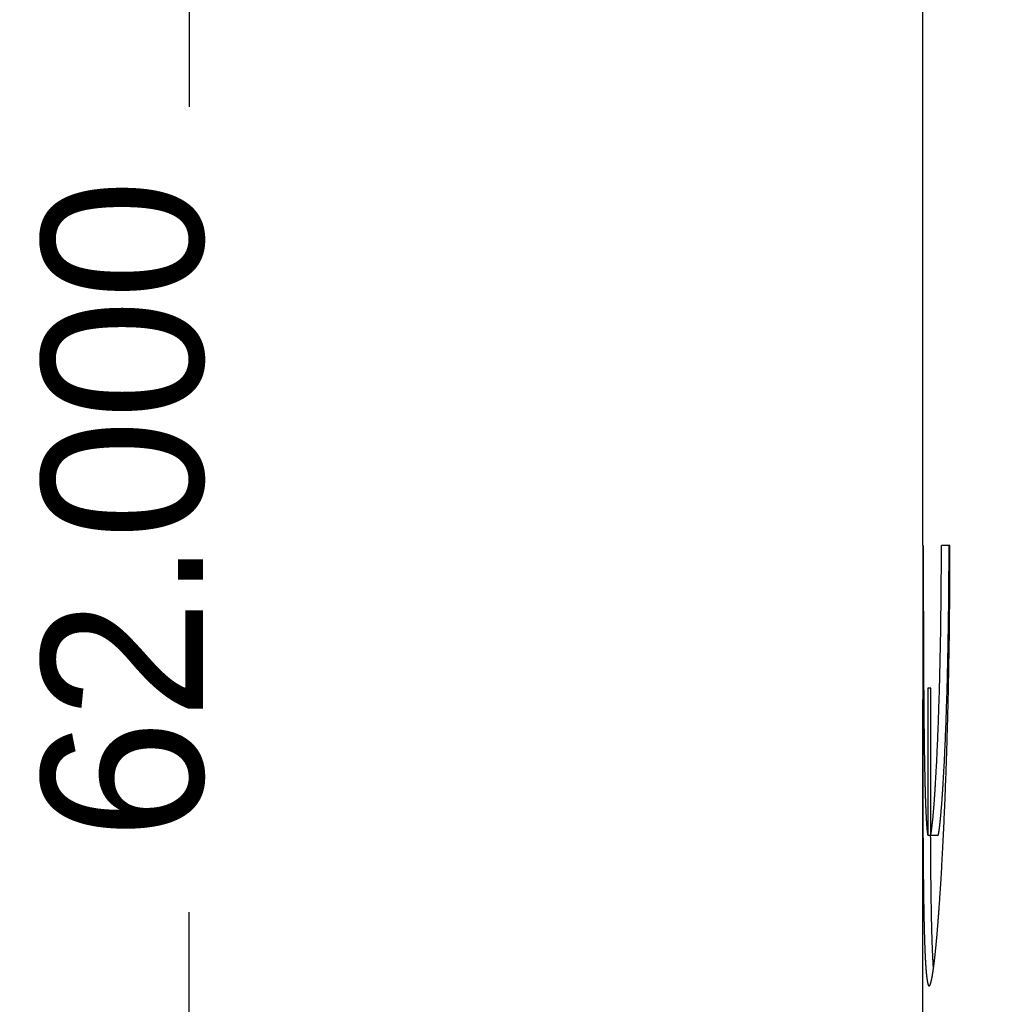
# Model space of a CAD drawing. Extents: x 0 to 841, y 0 to 594.
# Tile 29 of 129: x 93 to 106, y 493 to 506. Entities that reach past the tile are written whole.
import ezdxf

# ---------------------------------------------------------------- set-up
doc = ezdxf.new("R2010")
doc.units = 0
doc.header["$LTSCALE"] = 46.255
doc.header["$MEASUREMENT"] = 0
doc.header["$PDMODE"] = 3
doc.header["$PDSIZE"] = 0.3125
doc.layers.get('0').update_dxf_attribs({"linetype": 'CONTINUOUS'})
doc.layers.get('DEFPOINTS').update_dxf_attribs({"linetype": 'CONTINUOUS'})
doc.styles.get("Standard").update_dxf_attribs({"font": 'trium.ttf.shx'})
doc.dimstyles.new('DIMSTYLE_6', dxfattribs={"dimtxt": 2.2, "dimasz": 1, "dimexe": 0.18, "dimexo": 0.0625, "dimgap": 0.09, "dimtad": 1, "dimdec": 3, "dimzin": 0, "dimtxsty": 'STANDARD', "dimblk": '_ARROW_FILLED', "dimcen": 0.09, "dimazin": 3, "dimtp": 0.001, "dimtfac": 1, "dimtdec": 4, "dimtix": 1, "dimtmove": 0, "dimatfit": 3, "dimtolj": 1, "dimtzin": 0})

# ---------------------------------------------------------------- blocks, each defined once
blk = doc.blocks.new('_ARROW_FILLED')
at = {"linetype": 'BYBLOCK'}
blk.add_hatch(color=0, dxfattribs=at).paths.add_polyline_path([(0, 0), (-1, 0.25), (-1, -0.25)], flags=0)
at = {"color": 0, "linetype": 'BYBLOCK'}
blk.add_lwpolyline([(0, 0), (-1, 0.25), (-1, -0.25), (-1, -0.25)], close=True, dxfattribs=at)
blk = doc.blocks.new('*D23')
at = {"color": 0}
for p, q in [((119.264, 531.762), (94.996, 531.762)), ((95.176, 530.762), (95.176, 504.74)), ((95.176, 470.762), (95.176, 493.769)), ((119.264, 469.762), (94.996, 469.762))]:
    blk.add_line(p, q, dxfattribs=at)
at = {"layer": 'DEFPOINTS', "color": 0}
for p in [(119.326, 531.762), (95.176, 469.762), (119.326, 469.762)]:
    blk.add_point(p, dxfattribs=at)
at = {"color": 0}
for p, rotation in [((95.176, 531.762), 90), ((95.176, 469.762), 270)]:
    blk.add_blockref('_ARROW_FILLED', p, dxfattribs=dict(at, rotation=rotation))
at = {"color": 0, "insert": (94.282, 499.255), "char_height": 2.2, "attachment_point": 5, "rotation": 90}
blk.add_mtext('\\A1;62.000', dxfattribs=at)

msp = doc.modelspace()

# ---------------------------------------------------------------- linework, layer by layer
at = {"color": 7, "linetype": 'CONTINUOUS'}
for p, q in [((105.1762, 498.7624), (105.1762, 557.2624)), ((105.1834, 498.7624), (105.1762, 498.7624)), ((105.1766, 498.7624), (105.1762, 496.6664)), ((105.5472, 498.7624), (105.4305, 498.7624)), ((105.2436, 496.8184), (105.2436, 494.8184)), ((105.2848, 496.8184), (105.2436, 496.8184)), ((105.2848, 494.8184), (105.2848, 496.8184)), ((105.1762, 490.7624), (105.1762, 496.6672)), ((105.1896, 496.6755), (105.1896, 496.6665)), ((105.2436, 494.8184), (105.3847, 494.8184))]:
    msp.add_line(p, q, dxfattribs=at)
for points in [[(105.1834, 498.7624), (105.1834, 498.7159), (105.1834, 498.6695), (105.1834, 498.6232), (105.1834, 498.577), (105.1834, 498.5309), (105.1835, 498.4849), (105.1835, 498.4389), (105.1835, 498.3931), (105.1836, 498.3473), (105.1836, 498.3016), (105.1837, 498.256), (105.1837, 498.2105), (105.1838, 498.1651), (105.1838, 498.1197), (105.1839, 498.0744), (105.184, 498.0292), (105.1841, 497.9842), (105.1842, 497.9393), (105.1842, 497.8947), (105.1843, 497.8504), (105.1844, 497.8064), (105.1845, 497.7629), (105.1847, 497.7198), (105.1848, 497.6773), (105.1849, 497.6353), (105.185, 497.594), (105.1851, 497.5534), (105.1852, 497.5135), (105.1854, 497.4744), (105.1855, 497.4362), (105.1856, 497.3989), (105.1858, 497.3625), (105.1859, 497.327), (105.186, 497.2922), (105.1862, 497.2583), (105.1863, 497.2252), (105.1865, 497.1928), (105.1866, 497.1611), (105.1868, 497.13), (105.1869, 497.0997), (105.1871, 497.0699), (105.1872, 497.0408), (105.1874, 497.0122), (105.1876, 496.9842), (105.1877, 496.9566), (105.1879, 496.9296), (105.188, 496.9032), (105.1882, 496.8775), (105.1884, 496.8526), (105.1885, 496.8288), (105.1887, 496.8062), (105.1888, 496.7848), (105.1889, 496.7648), (105.1891, 496.7464), (105.1892, 496.7296), (105.1893, 496.7146), (105.1894, 496.7016), (105.1895, 496.6907), (105.1895, 496.6819), (105.1896, 496.6755)], [(105.263, 492.7624), (105.2633, 492.7624), (105.2636, 492.7625), (105.2639, 492.7625), (105.2642, 492.7626), (105.2645, 492.7626), (105.2648, 492.7627), (105.2651, 492.7628), (105.2654, 492.7629), (105.2656, 492.763), (105.2659, 492.7632), (105.2662, 492.7633), (105.2664, 492.7634), (105.2667, 492.7636), (105.2669, 492.7637), (105.2671, 492.7639), (105.2673, 492.7641), (105.2676, 492.7642), (105.2678, 492.7644), (105.268, 492.7646), (105.2682, 492.7648), (105.2684, 492.765), (105.2686, 492.7651), (105.2688, 492.7653), (105.269, 492.7655), (105.2692, 492.7658), (105.2694, 492.766), (105.2696, 492.7662), (105.2698, 492.7664), (105.27, 492.7667), (105.2703, 492.7669), (105.2705, 492.7672), (105.2707, 492.7675), (105.2709, 492.7677), (105.2711, 492.768), (105.2713, 492.7683), (105.2716, 492.7686), (105.2718, 492.7689), (105.272, 492.7693), (105.2723, 492.7696), (105.2725, 492.77), (105.2727, 492.7703), (105.273, 492.7707), (105.2732, 492.7711), (105.2735, 492.7715), (105.2737, 492.7719), (105.274, 492.7724), (105.2743, 492.7728), (105.2745, 492.7733), (105.2748, 492.7738), (105.275, 492.7743), (105.2753, 492.7748), (105.2756, 492.7754), (105.2759, 492.7759), (105.2762, 492.7765), (105.2764, 492.7771), (105.2767, 492.7777), (105.277, 492.7784), (105.2773, 492.779), (105.2776, 492.7797), (105.2779, 492.7804), (105.2782, 492.7811), (105.2785, 492.7818), (105.2788, 492.7826), (105.2791, 492.7833), (105.2794, 492.7841), (105.2798, 492.7849), (105.2801, 492.7858), (105.2804, 492.7866), (105.2807, 492.7875), (105.281, 492.7883), (105.2814, 492.7892), (105.2817, 492.7901), (105.282, 492.7911), (105.2823, 492.792), (105.2827, 492.793), (105.283, 492.7939), (105.2833, 492.7949), (105.2836, 492.7959), (105.284, 492.797), (105.2843, 492.798), (105.2846, 492.7991), (105.285, 492.8001), (105.2853, 492.8012), (105.2856, 492.8023), (105.286, 492.8034), (105.2863, 492.8046), (105.2866, 492.8057), (105.287, 492.8069), (105.2873, 492.8081), (105.2876, 492.8092), (105.288, 492.8105), (105.2883, 492.8117), (105.2886, 492.8129), (105.289, 492.8142), (105.2893, 492.8155), (105.2896, 492.8168), (105.29, 492.8181), (105.2903, 492.8194), (105.2907, 492.8207), (105.291, 492.8221), (105.2913, 492.8234), (105.2917, 492.8248), (105.292, 492.8262), (105.2924, 492.8277), (105.2927, 492.8291), (105.2931, 492.8305), (105.2934, 492.832), (105.2937, 492.8335), (105.2941, 492.835), (105.2944, 492.8365), (105.2948, 492.838), (105.2951, 492.8396), (105.2955, 492.8411), (105.2958, 492.8427), (105.2962, 492.8443), (105.2965, 492.8459), (105.2969, 492.8475), (105.2972, 492.8492), (105.2976, 492.8508), (105.2979, 492.8525), (105.2983, 492.8542), (105.2986, 492.8559), (105.299, 492.8576), (105.2993, 492.8593), (105.2997, 492.8611), (105.3, 492.8628), (105.3004, 492.8646), (105.3007, 492.8664), (105.3011, 492.8682), (105.3014, 492.8701), (105.3018, 492.8719), (105.3022, 492.8738), (105.3025, 492.8756), (105.3029, 492.8775), (105.3032, 492.8794), (105.3036, 492.8814), (105.3039, 492.8833), (105.3043, 492.8853), (105.3047, 492.8873), (105.305, 492.8893), (105.3054, 492.8914), (105.3058, 492.8935), (105.3062, 492.8956), (105.3065, 492.8978), (105.3069, 492.9001), (105.3073, 492.9024), (105.3077, 492.9047), (105.3081, 492.9072), (105.3086, 492.9097), (105.309, 492.9122), (105.3094, 492.9149), (105.3099, 492.9176), (105.3104, 492.9204), (105.3108, 492.9233), (105.3113, 492.9262), (105.3118, 492.9293), (105.3123, 492.9324), (105.3128, 492.9356), (105.3133, 492.9389), (105.3139, 492.9423), (105.3144, 492.9457), (105.3149, 492.9493), (105.3155, 492.9529), (105.3161, 492.9566), (105.3166, 492.9605), (105.3172, 492.9644), (105.3178, 492.9684), (105.3184, 492.9725), (105.319, 492.9767), (105.3196, 492.981), (105.3203, 492.9853), (105.3209, 492.9898), (105.3215, 492.9944), (105.3222, 492.9991), (105.3229, 493.0039), (105.3235, 493.0087), (105.3242, 493.0137), (105.3249, 493.0188), (105.3256, 493.024), (105.3263, 493.0293), (105.327, 493.0347), (105.3277, 493.0402), (105.3284, 493.0459), (105.3291, 493.0516), (105.3299, 493.0574), (105.3306, 493.0633), (105.3314, 493.0692), (105.3321, 493.0753), (105.3329, 493.0815), (105.3336, 493.0877), (105.3344, 493.094), (105.3351, 493.1004), (105.3359, 493.1068), (105.3367, 493.1133), (105.3374, 493.1199), (105.3382, 493.1265), (105.339, 493.1332), (105.3398, 493.14), (105.3405, 493.1468), (105.3413, 493.1537), (105.3421, 493.1606), (105.3428, 493.1676), (105.3436, 493.1747), (105.3444, 493.1818), (105.3452, 493.189), (105.346, 493.1962), (105.3467, 493.2035), (105.3475, 493.2109), (105.3483, 493.2183), (105.3491, 493.2258), (105.3499, 493.2333), (105.3507, 493.2409), (105.3514, 493.2486), (105.3522, 493.2563), (105.353, 493.264), (105.3538, 493.2719), (105.3546, 493.2798), (105.3554, 493.2877), (105.3562, 493.2957), (105.357, 493.3038), (105.3578, 493.3119), (105.3585, 493.3201), (105.3593, 493.3283), (105.3601, 493.3366), (105.3609, 493.345), (105.3617, 493.3534), (105.3625, 493.3619), (105.3633, 493.3704), (105.3641, 493.379), (105.3649, 493.3876), (105.3657, 493.3963), (105.3665, 493.4051), (105.3673, 493.4139), (105.3681, 493.4228), (105.3689, 493.4317), (105.3697, 493.4407), (105.3705, 493.4498), (105.3713, 493.4589), (105.3721, 493.468), (105.3729, 493.4772), (105.3737, 493.4865), (105.3745, 493.4959), (105.3753, 493.5053), (105.3761, 493.5149), (105.3769, 493.5246), (105.3777, 493.5344), (105.3786, 493.5444), (105.3794, 493.5545), (105.3803, 493.5649), (105.3811, 493.5755), (105.382, 493.5863), (105.3829, 493.5974), (105.3838, 493.6087), (105.3847, 493.6204), (105.3857, 493.6323), (105.3866, 493.6445), (105.3876, 493.6571), (105.3886, 493.67), (105.3897, 493.6833), (105.3907, 493.6969), (105.3918, 493.7108), (105.3928, 493.725), (105.3939, 493.7397), (105.3951, 493.7546), (105.3962, 493.7699), (105.3974, 493.7856), (105.3985, 493.8016), (105.3997, 493.818), (105.4009, 493.8347), (105.4022, 493.8519), (105.4034, 493.8693), (105.4047, 493.8872), (105.4059, 493.9054), (105.4072, 493.924), (105.4085, 493.943), (105.4098, 493.9624), (105.4112, 493.9822), (105.4125, 494.0024), (105.4139, 494.0229), (105.4153, 494.0439), (105.4166, 494.0652), (105.418, 494.087), (105.4194, 494.1091), (105.4209, 494.1317), (105.4223, 494.1547), (105.4238, 494.178), (105.4252, 494.2018), (105.4267, 494.226), (105.4282, 494.2505), (105.4296, 494.2754), (105.4311, 494.3006), (105.4326, 494.3261), (105.4341, 494.352), (105.4356, 494.3781), (105.4371, 494.4045), (105.4386, 494.4312), (105.4401, 494.4581), (105.4416, 494.4852), (105.4431, 494.5126), (105.4446, 494.5401), (105.4461, 494.5678), (105.4476, 494.5957), (105.449, 494.6238), (105.4505, 494.6521), (105.4519, 494.6805), (105.4534, 494.7091), (105.4549, 494.7379), (105.4563, 494.7669), (105.4577, 494.796), (105.4592, 494.8253), (105.4606, 494.8548), (105.462, 494.8844), (105.4634, 494.9142), (105.4648, 494.9442), (105.4662, 494.9743), (105.4676, 495.0046), (105.469, 495.0351), (105.4703, 495.0657), (105.4717, 495.0964), (105.473, 495.1274), (105.4744, 495.1585), (105.4757, 495.1897), (105.477, 495.2211), (105.4784, 495.2526), (105.4797, 495.2843), (105.481, 495.3162), (105.4823, 495.3481), (105.4835, 495.3803), (105.4848, 495.4126), (105.4861, 495.445), (105.4873, 495.4776), (105.4886, 495.5103), (105.4898, 495.5431), (105.491, 495.5761), (105.4922, 495.6092), (105.4934, 495.6425), (105.4946, 495.6759), (105.4958, 495.7094), (105.497, 495.743), (105.4982, 495.7768), (105.4993, 495.8107), (105.5004, 495.8448), (105.5016, 495.8789), (105.5027, 495.9132), (105.5038, 495.9476), (105.5049, 495.9821), (105.506, 496.0168), (105.507, 496.0515), (105.5081, 496.0864), (105.5091, 496.1214), (105.5102, 496.1565), (105.5112, 496.1917), (105.5122, 496.2271), (105.5132, 496.2625), (105.5142, 496.2981), (105.5151, 496.3337), (105.5161, 496.3695), (105.5171, 496.4053), (105.518, 496.4413), (105.5189, 496.4773), (105.5198, 496.5135), (105.5207, 496.5498), (105.5216, 496.5864), (105.5225, 496.6232), (105.5233, 496.6603), (105.5242, 496.6978), (105.525, 496.7357), (105.5258, 496.7741), (105.5267, 496.8131), (105.5275, 496.8527), (105.5283, 496.893), (105.5291, 496.9339), (105.5299, 496.9757), (105.5308, 497.0183), (105.5316, 497.0617), (105.5324, 497.1061), (105.5332, 497.1515), (105.534, 497.1977), (105.5348, 497.2447), (105.5356, 497.2926), (105.5363, 497.3412), (105.5371, 497.3906), (105.5378, 497.4407), (105.5386, 497.4916), (105.5393, 497.543), (105.54, 497.5952), (105.5406, 497.6479), (105.5413, 497.7011), (105.5419, 497.7549), (105.5425, 497.8092), (105.5431, 497.864), (105.5436, 497.9194), (105.5441, 497.9756), (105.5446, 498.0327), (105.545, 498.0909), (105.5454, 498.1502), (105.5458, 498.2109), (105.5461, 498.2731), (105.5464, 498.3369), (105.5466, 498.4025), (105.5468, 498.47), (105.547, 498.5396), (105.5471, 498.6115), (105.5472, 498.6857), (105.5472, 498.7624)], [(105.2848, 494.8184), (105.2852, 494.8206), (105.2857, 494.8228), (105.2861, 494.8251), (105.2866, 494.8275), (105.287, 494.8299), (105.2875, 494.8323), (105.2879, 494.8348), (105.2884, 494.8374), (105.2889, 494.84), (105.2893, 494.8427), (105.2898, 494.8455), (105.2903, 494.8484), (105.2908, 494.8513), (105.2913, 494.8544), (105.2918, 494.8575), (105.2923, 494.8608), (105.2928, 494.8641), (105.2934, 494.8675), (105.2939, 494.8711), (105.2945, 494.8748), (105.295, 494.8785), (105.2956, 494.8824), (105.2962, 494.8865), (105.2968, 494.8906), (105.2974, 494.8949), (105.298, 494.8993), (105.2986, 494.9038), (105.2992, 494.9085), (105.2999, 494.9133), (105.3005, 494.9182), (105.3012, 494.9234), (105.3018, 494.9286), (105.3025, 494.934), (105.3032, 494.9396), (105.3039, 494.9453), (105.3046, 494.9512), (105.3053, 494.9572), (105.306, 494.9634), (105.3067, 494.9697), (105.3075, 494.9763), (105.3082, 494.983), (105.3089, 494.9898), (105.3097, 494.9968), (105.3105, 495.004), (105.3112, 495.0114), (105.312, 495.019), (105.3128, 495.0267), (105.3136, 495.0346), (105.3144, 495.0427), (105.3152, 495.0509), (105.316, 495.0593), (105.3168, 495.0678), (105.3176, 495.0765), (105.3184, 495.0854), (105.3193, 495.0944), (105.3201, 495.1035), (105.3209, 495.1128), (105.3218, 495.1222), (105.3226, 495.1317), (105.3234, 495.1414), (105.3243, 495.1512), (105.3251, 495.1611), (105.3259, 495.1711), (105.3268, 495.1813), (105.3276, 495.1916), (105.3284, 495.202), (105.3293, 495.2125), (105.3301, 495.2231), (105.3309, 495.2339), (105.3318, 495.2448), (105.3326, 495.2558), (105.3334, 495.2669), (105.3343, 495.2782), (105.3351, 495.2895), (105.336, 495.301), (105.3368, 495.3126), (105.3376, 495.3244), (105.3385, 495.3363), (105.3393, 495.3484), (105.3402, 495.3607), (105.341, 495.3733), (105.3419, 495.3862), (105.3427, 495.3993), (105.3436, 495.4128), (105.3445, 495.4266), (105.3454, 495.4407), (105.3464, 495.4553), (105.3473, 495.4703), (105.3483, 495.4857), (105.3492, 495.5016), (105.3502, 495.5179), (105.3513, 495.5348), (105.3523, 495.5522), (105.3533, 495.5701), (105.3544, 495.5885), (105.3555, 495.6074), (105.3566, 495.6269), (105.3577, 495.6469), (105.3589, 495.6674), (105.36, 495.6884), (105.3612, 495.71), (105.3624, 495.7322), (105.3636, 495.7549), (105.3648, 495.7782), (105.366, 495.802), (105.3672, 495.8264), (105.3685, 495.8514), (105.3697, 495.877), (105.371, 495.9031), (105.3722, 495.9298), (105.3735, 495.9572), (105.3748, 495.9851), (105.376, 496.0136), (105.3773, 496.0427), (105.3786, 496.0724), (105.3799, 496.1028), (105.3812, 496.1337), (105.3825, 496.1652), (105.3838, 496.1974), (105.3851, 496.2302), (105.3863, 496.2636), (105.3876, 496.2976), (105.3889, 496.3322), (105.3902, 496.3674), (105.3915, 496.4031), (105.3927, 496.4392), (105.394, 496.4759), (105.3952, 496.513), (105.3965, 496.5506), (105.3977, 496.5886), (105.3989, 496.627), (105.4001, 496.6657), (105.4013, 496.7048), (105.4024, 496.7442), (105.4036, 496.7839), (105.4047, 496.8238), (105.4058, 496.8641), (105.4069, 496.9046), (105.408, 496.9453), (105.409, 496.9863), (105.41, 497.0275), (105.411, 497.069), (105.412, 497.1107), (105.4129, 497.1527), (105.4139, 497.1948), (105.4148, 497.2372), (105.4157, 497.2797), (105.4165, 497.3225), (105.4174, 497.3655), (105.4182, 497.4087), (105.419, 497.452), (105.4197, 497.4955), (105.4205, 497.5392), (105.4212, 497.5831), (105.4219, 497.6271), (105.4226, 497.6713), (105.4232, 497.7156), (105.4238, 497.7601), (105.4244, 497.8046), (105.425, 497.8493), (105.4255, 497.8942), (105.426, 497.9391), (105.4265, 497.9841), (105.4269, 498.0292), (105.4274, 498.0744), (105.4278, 498.1197), (105.4281, 498.165), (105.4285, 498.2105), (105.4288, 498.256), (105.4291, 498.3016), (105.4294, 498.3473), (105.4296, 498.3931), (105.4298, 498.4389), (105.43, 498.4849), (105.4302, 498.5309), (105.4303, 498.577), (105.4304, 498.6232), (105.4304, 498.6695), (105.4305, 498.7159), (105.4305, 498.7624)], [(105.5304, 498.7624), (105.5303, 498.7159), (105.5303, 498.6695), (105.5302, 498.6232), (105.5301, 498.577), (105.53, 498.5309), (105.5299, 498.4849), (105.5297, 498.4389), (105.5295, 498.3931), (105.5292, 498.3473), (105.529, 498.3016), (105.5287, 498.256), (105.5284, 498.2105), (105.528, 498.165), (105.5276, 498.1197), (105.5272, 498.0744), (105.5268, 498.0292), (105.5264, 497.9841), (105.5259, 497.9391), (105.5254, 497.8942), (105.5248, 497.8493), (105.5243, 497.8046), (105.5237, 497.7601), (105.5231, 497.7156), (105.5224, 497.6713), (105.5218, 497.6271), (105.5211, 497.5831), (105.5203, 497.5392), (105.5196, 497.4955), (105.5188, 497.452), (105.5181, 497.4087), (105.5172, 497.3655), (105.5164, 497.3225), (105.5155, 497.2797), (105.5147, 497.2372), (105.5137, 497.1948), (105.5128, 497.1527), (105.5119, 497.1107), (105.5109, 497.069), (105.5099, 497.0275), (105.5089, 496.9863), (105.5078, 496.9453), (105.5068, 496.9046), (105.5057, 496.8641), (105.5046, 496.8238), (105.5035, 496.7839), (105.5023, 496.7442), (105.5012, 496.7048), (105.5, 496.6657), (105.4988, 496.627), (105.4976, 496.5886), (105.4964, 496.5506), (105.4951, 496.513), (105.4939, 496.4759), (105.4926, 496.4392), (105.4914, 496.4031), (105.4901, 496.3674), (105.4888, 496.3322), (105.4875, 496.2976), (105.4862, 496.2636), (105.4849, 496.2302), (105.4837, 496.1974), (105.4824, 496.1652), (105.4811, 496.1337), (105.4798, 496.1028), (105.4785, 496.0724), (105.4772, 496.0427), (105.4759, 496.0136), (105.4747, 495.9851), (105.4734, 495.9572), (105.4721, 495.9298), (105.4709, 495.9031), (105.4696, 495.877), (105.4684, 495.8514), (105.4671, 495.8264), (105.4659, 495.802), (105.4647, 495.7782), (105.4635, 495.7549), (105.4623, 495.7322), (105.4611, 495.71), (105.4599, 495.6884), (105.4588, 495.6674), (105.4576, 495.6469), (105.4565, 495.6269), (105.4554, 495.6074), (105.4543, 495.5885), (105.4532, 495.5701), (105.4522, 495.5522), (105.4512, 495.5348), (105.4501, 495.5179), (105.4491, 495.5016), (105.4482, 495.4857), (105.4472, 495.4703), (105.4463, 495.4553), (105.4453, 495.4407), (105.4444, 495.4266), (105.4435, 495.4128), (105.4427, 495.3993), (105.4418, 495.3862), (105.4409, 495.3733), (105.4401, 495.3607), (105.4392, 495.3484), (105.4384, 495.3363), (105.4375, 495.3244), (105.4367, 495.3126), (105.4359, 495.301), (105.435, 495.2895), (105.4342, 495.2782), (105.4334, 495.2669), (105.4325, 495.2558), (105.4317, 495.2448), (105.4309, 495.2339), (105.43, 495.2231), (105.4292, 495.2125), (105.4283, 495.202), (105.4275, 495.1916), (105.4267, 495.1813), (105.4258, 495.1711), (105.425, 495.1611), (105.4242, 495.1512), (105.4233, 495.1414), (105.4225, 495.1317), (105.4217, 495.1222), (105.4208, 495.1128), (105.42, 495.1035), (105.4192, 495.0944), (105.4184, 495.0854), (105.4175, 495.0765), (105.4167, 495.0678), (105.4159, 495.0593), (105.4151, 495.0509), (105.4143, 495.0427), (105.4135, 495.0346), (105.4127, 495.0267), (105.4119, 495.019), (105.4112, 495.0114), (105.4104, 495.004), (105.4096, 494.9968), (105.4089, 494.9898), (105.4081, 494.983), (105.4074, 494.9763), (105.4067, 494.9697), (105.4059, 494.9634), (105.4052, 494.9572), (105.4045, 494.9512), (105.4038, 494.9453), (105.4031, 494.9396), (105.4024, 494.934), (105.4018, 494.9286), (105.4011, 494.9234), (105.4005, 494.9182), (105.3998, 494.9133), (105.3992, 494.9085), (105.3985, 494.9038), (105.3979, 494.8993), (105.3973, 494.8949), (105.3967, 494.8906), (105.3961, 494.8865), (105.3955, 494.8824), (105.395, 494.8785), (105.3944, 494.8748), (105.3938, 494.8711), (105.3933, 494.8675), (105.3928, 494.8641), (105.3922, 494.8608), (105.3917, 494.8575), (105.3912, 494.8544), (105.3907, 494.8513), (105.3902, 494.8484), (105.3897, 494.8455), (105.3893, 494.8427), (105.3888, 494.84), (105.3883, 494.8374), (105.3879, 494.8348), (105.3874, 494.8323), (105.387, 494.8299), (105.3865, 494.8275), (105.3861, 494.8251), (105.3856, 494.8228), (105.3852, 494.8206), (105.3847, 494.8184)], [(105.1762, 496.6664), (105.1762, 496.6524), (105.1762, 496.6369), (105.1762, 496.6201), (105.1762, 496.6022), (105.1762, 496.583), (105.1762, 496.5629), (105.1762, 496.5417), (105.1762, 496.5197), (105.1762, 496.4969), (105.1762, 496.4733), (105.1762, 496.4492), (105.1762, 496.4245), (105.1762, 496.3993), (105.1762, 496.3737), (105.1762, 496.3479), (105.1762, 496.3218), (105.1762, 496.2956), (105.1762, 496.269), (105.1762, 496.2423), (105.1763, 496.2153), (105.1763, 496.188), (105.1763, 496.1604), (105.1763, 496.1325), (105.1763, 496.1044), (105.1763, 496.0759), (105.1764, 496.047), (105.1764, 496.0178), (105.1764, 495.9882), (105.1764, 495.9583), (105.1765, 495.928), (105.1765, 495.8973), (105.1765, 495.8662), (105.1766, 495.8347), (105.1766, 495.803), (105.1766, 495.771), (105.1767, 495.7388), (105.1767, 495.7065), (105.1768, 495.6739), (105.1768, 495.6413), (105.1769, 495.6085), (105.177, 495.5758), (105.177, 495.543), (105.1771, 495.5103), (105.1772, 495.4776), (105.1772, 495.4451), (105.1773, 495.4126), (105.1774, 495.3804), (105.1775, 495.3482), (105.1775, 495.3162), (105.1776, 495.2844), (105.1777, 495.2527), (105.1778, 495.2212), (105.1779, 495.1898), (105.178, 495.1585), (105.1781, 495.1274), (105.1782, 495.0965), (105.1784, 495.0657), (105.1785, 495.0351), (105.1786, 495.0047), (105.1787, 494.9744), (105.1789, 494.9443), (105.179, 494.9143), (105.1791, 494.8845), (105.1793, 494.8549), (105.1794, 494.8254), (105.1796, 494.7961), (105.1798, 494.767), (105.1799, 494.738), (105.1801, 494.7092), (105.1803, 494.6806), (105.1805, 494.6522), (105.1806, 494.6239), (105.1808, 494.5958), (105.181, 494.5679), (105.1812, 494.5402), (105.1814, 494.5127), (105.1816, 494.4853), (105.1819, 494.4582), (105.1821, 494.4313), (105.1823, 494.4046), (105.1825, 494.3782), (105.1828, 494.3521), (105.183, 494.3262), (105.1833, 494.3007), (105.1835, 494.2755), (105.1838, 494.2506), (105.184, 494.2261), (105.1843, 494.2019), (105.1846, 494.1781), (105.1848, 494.1547), (105.1851, 494.1318), (105.1854, 494.1092), (105.1856, 494.087), (105.1859, 494.0653), (105.1862, 494.0439), (105.1865, 494.023), (105.1868, 494.0024), (105.1871, 493.9823), (105.1874, 493.9625), (105.1876, 493.9431), (105.1879, 493.9241), (105.1882, 493.9055), (105.1885, 493.8873), (105.1888, 493.8694), (105.1891, 493.8519), (105.1894, 493.8348), (105.1897, 493.8181), (105.19, 493.8017), (105.1903, 493.7856), (105.1906, 493.77), (105.1909, 493.7547), (105.1912, 493.7397), (105.1915, 493.7251), (105.1918, 493.7108), (105.1921, 493.6969), (105.1924, 493.6833), (105.1926, 493.6701), (105.1929, 493.6572), (105.1932, 493.6446), (105.1935, 493.6323), (105.1938, 493.6204), (105.194, 493.6088), (105.1943, 493.5974), (105.1946, 493.5863), (105.1948, 493.5755), (105.1951, 493.5649), (105.1953, 493.5546), (105.1956, 493.5444), (105.1959, 493.5344), (105.1961, 493.5246), (105.1964, 493.5149), (105.1966, 493.5054), (105.1969, 493.4959), (105.1971, 493.4866), (105.1974, 493.4773), (105.1977, 493.4681), (105.1979, 493.4589), (105.1982, 493.4498), (105.1985, 493.4408), (105.1987, 493.4318), (105.199, 493.4228), (105.1993, 493.414), (105.1996, 493.4051), (105.1999, 493.3964), (105.2001, 493.3877), (105.2004, 493.379), (105.2007, 493.3704), (105.201, 493.3619), (105.2013, 493.3534), (105.2016, 493.345), (105.2019, 493.3367), (105.2022, 493.3284), (105.2025, 493.3201), (105.2028, 493.3119), (105.2031, 493.3038), (105.2034, 493.2958), (105.2037, 493.2878), (105.204, 493.2798), (105.2043, 493.2719), (105.2046, 493.2641), (105.205, 493.2563), (105.2053, 493.2486), (105.2056, 493.2409), (105.2059, 493.2334), (105.2062, 493.2258), (105.2066, 493.2183), (105.2069, 493.2109), (105.2072, 493.2036), (105.2076, 493.1963), (105.2079, 493.189), (105.2082, 493.1819), (105.2086, 493.1747), (105.2089, 493.1677), (105.2093, 493.1607), (105.2096, 493.1537), (105.21, 493.1469), (105.2103, 493.14), (105.2107, 493.1333), (105.211, 493.1266), (105.2114, 493.1199), (105.2118, 493.1134), (105.2121, 493.1069), (105.2125, 493.1004), (105.2128, 493.094), (105.2132, 493.0877), (105.2136, 493.0815), (105.214, 493.0754), (105.2143, 493.0693), (105.2147, 493.0633), (105.2151, 493.0574), (105.2154, 493.0516), (105.2158, 493.0459), (105.2162, 493.0403), (105.2165, 493.0348), (105.2169, 493.0294), (105.2173, 493.0241), (105.2176, 493.0189), (105.218, 493.0138), (105.2184, 493.0088), (105.2187, 493.0039), (105.2191, 492.9991), (105.2194, 492.9944), (105.2198, 492.9899), (105.2201, 492.9854), (105.2205, 492.981), (105.2208, 492.9767), (105.2212, 492.9725), (105.2215, 492.9684), (105.2218, 492.9644), (105.2222, 492.9605), (105.2225, 492.9567), (105.2228, 492.9529), (105.2231, 492.9493), (105.2235, 492.9458), (105.2238, 492.9423), (105.2241, 492.9389), (105.2244, 492.9356), (105.2247, 492.9324), (105.225, 492.9293), (105.2253, 492.9262), (105.2256, 492.9233), (105.2259, 492.9204), (105.2262, 492.9176), (105.2264, 492.9149), (105.2267, 492.9122), (105.227, 492.9097), (105.2272, 492.9072), (105.2275, 492.9047), (105.2278, 492.9024), (105.228, 492.9001), (105.2282, 492.8978), (105.2285, 492.8956), (105.2287, 492.8935), (105.229, 492.8914), (105.2292, 492.8893), (105.2294, 492.8873), (105.2297, 492.8853), (105.2299, 492.8833), (105.2301, 492.8814), (105.2304, 492.8795), (105.2306, 492.8776), (105.2308, 492.8757), (105.2311, 492.8738), (105.2313, 492.8719), (105.2315, 492.8701), (105.2318, 492.8683), (105.232, 492.8664), (105.2323, 492.8646), (105.2325, 492.8629), (105.2327, 492.8611), (105.233, 492.8593), (105.2332, 492.8576), (105.2335, 492.8559), (105.2337, 492.8542), (105.2339, 492.8525), (105.2342, 492.8508), (105.2344, 492.8492), (105.2347, 492.8475), (105.2349, 492.8459), (105.2351, 492.8443), (105.2354, 492.8427), (105.2356, 492.8411), (105.2359, 492.8396), (105.2361, 492.838), (105.2364, 492.8365), (105.2366, 492.835), (105.2369, 492.8335), (105.2371, 492.832), (105.2374, 492.8306), (105.2376, 492.8291), (105.2379, 492.8277), (105.2381, 492.8263), (105.2384, 492.8249), (105.2386, 492.8235), (105.2389, 492.8221), (105.2391, 492.8207), (105.2394, 492.8194), (105.2396, 492.8181), (105.2399, 492.8168), (105.2401, 492.8155), (105.2404, 492.8142), (105.2406, 492.813), (105.2409, 492.8117), (105.2412, 492.8105), (105.2414, 492.8093), (105.2417, 492.8081), (105.2419, 492.8069), (105.2422, 492.8057), (105.2424, 492.8046), (105.2427, 492.8035), (105.243, 492.8023), (105.2432, 492.8012), (105.2435, 492.8001), (105.2437, 492.7991), (105.244, 492.798), (105.2443, 492.797), (105.2445, 492.796), (105.2448, 492.795), (105.245, 492.794), (105.2453, 492.793), (105.2456, 492.792), (105.2458, 492.7911), (105.2461, 492.7902), (105.2464, 492.7893), (105.2466, 492.7884), (105.2469, 492.7875), (105.2472, 492.7866), (105.2474, 492.7858), (105.2477, 492.785), (105.2479, 492.7842), (105.2482, 492.7834), (105.2485, 492.7826), (105.2487, 492.7819), (105.249, 492.7811), (105.2492, 492.7804), (105.2495, 492.7797), (105.2497, 492.779), (105.25, 492.7784), (105.2502, 492.7778), (105.2505, 492.7771), (105.2507, 492.7765), (105.251, 492.776), (105.2512, 492.7754), (105.2515, 492.7749), (105.2517, 492.7743), (105.2519, 492.7738), (105.2522, 492.7733), (105.2524, 492.7729), (105.2526, 492.7724), (105.2529, 492.772), (105.2531, 492.7715), (105.2533, 492.7711), (105.2535, 492.7707), (105.2537, 492.7703), (105.254, 492.77), (105.2542, 492.7696), (105.2544, 492.7693), (105.2546, 492.769), (105.2548, 492.7686), (105.255, 492.7683), (105.2552, 492.7681), (105.2554, 492.7678), (105.2556, 492.7675), (105.2557, 492.7673), (105.2559, 492.767), (105.2561, 492.7668), (105.2563, 492.7666), (105.2564, 492.7664), (105.2566, 492.7662), (105.2568, 492.766), (105.2569, 492.7658), (105.2571, 492.7656), (105.2572, 492.7654), (105.2574, 492.7653), (105.2575, 492.7651), (105.2577, 492.765), (105.2578, 492.7648), (105.258, 492.7647), (105.2581, 492.7645), (105.2583, 492.7644), (105.2584, 492.7643), (105.2586, 492.7642), (105.2587, 492.7641), (105.2589, 492.7639), (105.259, 492.7638), (105.2592, 492.7637), (105.2593, 492.7636), (105.2595, 492.7635), (105.2597, 492.7634), (105.2598, 492.7633), (105.26, 492.7633), (105.2601, 492.7632), (105.2603, 492.7631), (105.2604, 492.763), (105.2606, 492.7629), (105.2608, 492.7629), (105.2609, 492.7628), (105.2611, 492.7628), (105.2612, 492.7627), (105.2614, 492.7627), (105.2616, 492.7626), (105.2617, 492.7626), (105.2619, 492.7625), (105.262, 492.7625), (105.2622, 492.7625), (105.2624, 492.7625), (105.2625, 492.7625), (105.2627, 492.7624), (105.2628, 492.7624), (105.263, 492.7624)], [(105.1896, 496.6665), (105.1899, 496.6341), (105.1901, 496.6017), (105.1904, 496.5693), (105.1907, 496.537), (105.1909, 496.5047), (105.1912, 496.4726), (105.1915, 496.4406), (105.1918, 496.4087), (105.1921, 496.3771), (105.1924, 496.3457), (105.1927, 496.3146), (105.1931, 496.2838), (105.1934, 496.2533), (105.1937, 496.2231), (105.1941, 496.1934), (105.1944, 496.164), (105.1948, 496.1351), (105.1951, 496.1065), (105.1955, 496.0784), (105.1958, 496.0507), (105.1962, 496.0234), (105.1966, 495.9966), (105.197, 495.9701), (105.1974, 495.9441), (105.1978, 495.9186), (105.1982, 495.8934), (105.1986, 495.8687), (105.199, 495.8445), (105.1994, 495.8207), (105.1998, 495.7973), (105.2002, 495.7743), (105.2006, 495.7518), (105.2011, 495.7298), (105.2015, 495.7082), (105.2019, 495.6871), (105.2024, 495.6664), (105.2028, 495.6462), (105.2032, 495.6265), (105.2037, 495.6072), (105.2041, 495.5884), (105.2045, 495.5701), (105.205, 495.5522), (105.2054, 495.5349), (105.2058, 495.518), (105.2062, 495.5016), (105.2066, 495.4857), (105.207, 495.4703), (105.2074, 495.4553), (105.2078, 495.4408), (105.2082, 495.4266), (105.2086, 495.4128), (105.209, 495.3993), (105.2094, 495.3862), (105.2098, 495.3734), (105.2101, 495.3608), (105.2105, 495.3485), (105.2109, 495.3363), (105.2113, 495.3244), (105.2117, 495.3127), (105.2121, 495.3011), (105.2125, 495.2896), (105.2129, 495.2782), (105.2133, 495.267), (105.2137, 495.2559), (105.2141, 495.2448), (105.2145, 495.234), (105.2149, 495.2232), (105.2154, 495.2125), (105.2158, 495.202), (105.2162, 495.1916), (105.2167, 495.1813), (105.2171, 495.1712), (105.2175, 495.1611), (105.218, 495.1512), (105.2184, 495.1414), (105.2189, 495.1318), (105.2193, 495.1222), (105.2198, 495.1128), (105.2202, 495.1036), (105.2207, 495.0944), (105.2211, 495.0854), (105.2216, 495.0766), (105.2221, 495.0679), (105.2225, 495.0594), (105.223, 495.051), (105.2235, 495.0427), (105.2239, 495.0347), (105.2244, 495.0268), (105.2249, 495.019), (105.2253, 495.0115), (105.2258, 495.0041), (105.2263, 494.9969), (105.2267, 494.9899), (105.2272, 494.983), (105.2277, 494.9763), (105.2281, 494.9698), (105.2286, 494.9634), (105.229, 494.9572), (105.2295, 494.9512), (105.2299, 494.9453), (105.2304, 494.9396), (105.2308, 494.9341), (105.2313, 494.9287), (105.2317, 494.9234), (105.2322, 494.9183), (105.2326, 494.9133), (105.233, 494.9085), (105.2335, 494.9038), (105.2339, 494.8993), (105.2343, 494.8949), (105.2347, 494.8906), (105.2351, 494.8865), (105.2356, 494.8825), (105.236, 494.8786), (105.2364, 494.8748), (105.2368, 494.8711), (105.2372, 494.8676), (105.2375, 494.8641), (105.2379, 494.8608), (105.2383, 494.8575), (105.2387, 494.8544), (105.239, 494.8514), (105.2394, 494.8484), (105.2398, 494.8455), (105.2401, 494.8427), (105.2405, 494.84), (105.2408, 494.8374), (105.2412, 494.8348), (105.2415, 494.8323), (105.2419, 494.8299), (105.2422, 494.8275), (105.2426, 494.8251), (105.2429, 494.8228), (105.2433, 494.8206), (105.2436, 494.8184)], [(105.2795, 494.8184), (105.2796, 494.7983), (105.2797, 494.7777), (105.2798, 494.7569), (105.2799, 494.7356), (105.2801, 494.7141), (105.2802, 494.6922), (105.2803, 494.6701), (105.2805, 494.6478), (105.2806, 494.6252), (105.2808, 494.6025), (105.2809, 494.5797), (105.2811, 494.5567), (105.2813, 494.5336), (105.2815, 494.5105), (105.2816, 494.4873), (105.2818, 494.4641), (105.282, 494.441), (105.2822, 494.4178), (105.2824, 494.3947), (105.2826, 494.3717), (105.2828, 494.3487), (105.283, 494.3258), (105.2832, 494.3029), (105.2835, 494.2802), (105.2837, 494.2577), (105.2839, 494.2352), (105.2841, 494.2129), (105.2844, 494.1908), (105.2846, 494.1688), (105.2849, 494.1471), (105.2851, 494.1255), (105.2854, 494.1042), (105.2857, 494.0831), (105.2859, 494.0623), (105.2862, 494.0417), (105.2865, 494.0213), (105.2868, 494.0013), (105.2871, 493.9815), (105.2874, 493.962), (105.2876, 493.9428), (105.2879, 493.924), (105.2882, 493.9054), (105.2885, 493.8872), (105.2888, 493.8694), (105.2891, 493.8519), (105.2894, 493.8348), (105.2897, 493.8181), (105.29, 493.8017), (105.2903, 493.7856), (105.2906, 493.77), (105.2909, 493.7547), (105.2912, 493.7397), (105.2915, 493.7251), (105.2918, 493.7108), (105.2921, 493.6969), (105.2924, 493.6833), (105.2926, 493.6701), (105.2929, 493.6572), (105.2932, 493.6446), (105.2935, 493.6323), (105.2937, 493.6204), (105.294, 493.6088), (105.2943, 493.5974), (105.2945, 493.5863), (105.2948, 493.5755), (105.2951, 493.5649), (105.2953, 493.5546), (105.2956, 493.5444), (105.2958, 493.5344), (105.2961, 493.5246), (105.2964, 493.5149), (105.2966, 493.5054), (105.2969, 493.4959), (105.2971, 493.4866), (105.2974, 493.4773), (105.2977, 493.4681), (105.2979, 493.4589), (105.2982, 493.4498), (105.2985, 493.4408), (105.2987, 493.4318), (105.299, 493.4228), (105.2993, 493.414), (105.2996, 493.4051), (105.2998, 493.3964), (105.3001, 493.3877), (105.3004, 493.379), (105.3007, 493.3704), (105.301, 493.3619), (105.3013, 493.3534), (105.3016, 493.345), (105.3019, 493.3367), (105.3022, 493.3284), (105.3025, 493.3201), (105.3028, 493.3119), (105.3031, 493.3038), (105.3034, 493.2958), (105.3037, 493.2878), (105.304, 493.2798), (105.3043, 493.2719), (105.3046, 493.2641), (105.3049, 493.2563), (105.3053, 493.2486), (105.3056, 493.2409), (105.3059, 493.2334), (105.3062, 493.2258), (105.3066, 493.2183), (105.3069, 493.2109), (105.3072, 493.2036), (105.3075, 493.1963), (105.3079, 493.1891), (105.3082, 493.182), (105.3086, 493.175), (105.3089, 493.168), (105.3092, 493.1612), (105.3096, 493.1544), (105.3099, 493.1478), (105.3102, 493.1413), (105.3106, 493.1348), (105.3109, 493.1285), (105.3112, 493.1223), (105.3116, 493.1163), (105.3119, 493.1103), (105.3122, 493.1045), (105.3125, 493.0988), (105.3129, 493.0931), (105.3132, 493.0876), (105.3135, 493.0822), (105.3138, 493.0769), (105.3141, 493.0717), (105.3145, 493.0665), (105.3148, 493.0615), (105.3151, 493.0565), (105.3154, 493.0516), (105.3157, 493.0468), (105.3161, 493.042), (105.3164, 493.0373), (105.3167, 493.0327), (105.317, 493.0281), (105.3173, 493.0237), (105.3176, 493.0193), (105.3179, 493.0151), (105.3182, 493.0111), (105.3185, 493.0072), (105.3188, 493.0034), (105.319, 492.9998), (105.3193, 492.9964), (105.3195, 492.9933), (105.3197, 492.9903), (105.3199, 492.9875), (105.3201, 492.985)]]:
    msp.add_lwpolyline(points, dxfattribs=at)

# ---------------------------------------------------------------- dimensions: what is measured, and where the dimension line sits
at = {"color": 2, "linetype": 'CONTINUOUS'}
dim = msp.add_linear_dim(base=(95.1762, 469.7624), p1=(119.3262, 531.7624), p2=(119.3262, 469.7624), angle=270, dimstyle='DIMSTYLE_6', dxfattribs=at)
dim.commit()
dim.dimension.update_dxf_attribs({"geometry": '*D23', "text_midpoint": (94.2819, 499.2546), "dimtype": 160})

doc.saveas('drawing.dxf')
